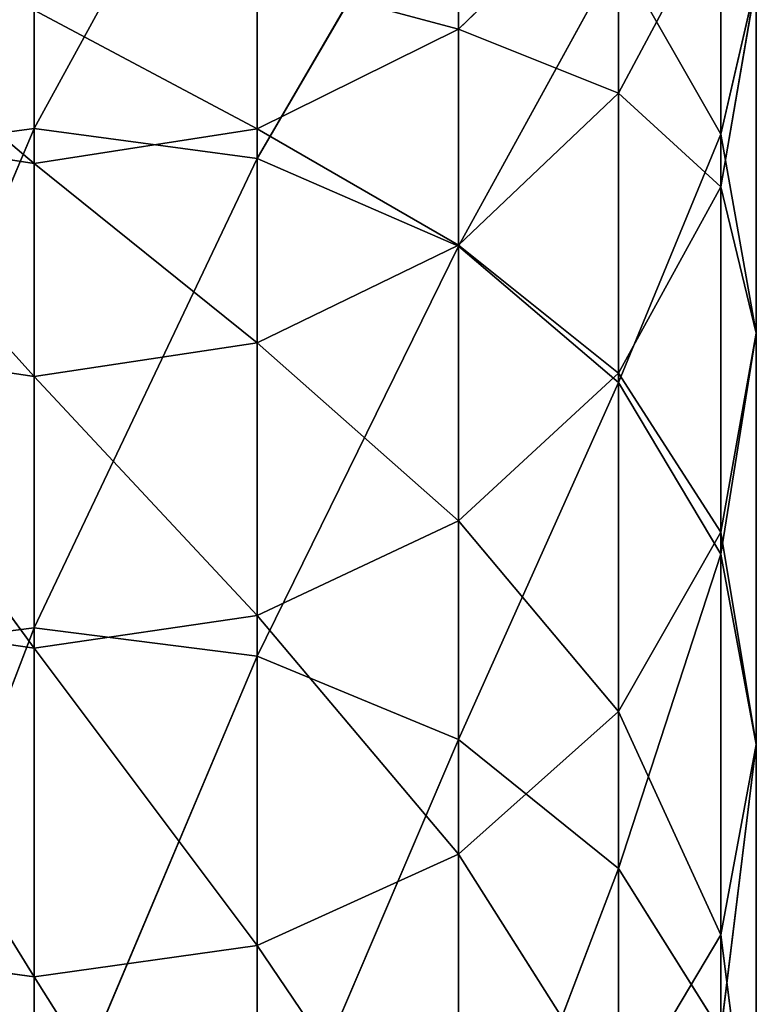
# Model space of a CAD drawing. Extents: x 659 to 1111, y 0 to 289.
# Tile 113 of 208: x 885.22 to 889.96, y 135.16 to 141.5. Entities that reach past the tile are written whole.
import ezdxf

# ---------------------------------------------------------------- set-up
doc = ezdxf.new("R2010")
doc.units = 0
doc.header["$LTSCALE"] = 25.4
doc.layers.get('0').update_dxf_attribs({"color": 13, "linetype": 'CONTINUOUS'})

# ---------------------------------------------------------------- blocks, each defined once
blk = doc.blocks.new('GIOTTO-LED-S-8168_STL')
at = {"color": 44}
for p, q in [((229.7915, 107.7173, 151.35), (228.3546, 112.3926, 154.7461)), ((229.7915, 107.7173, 151.35), (228.3546, 112.3926, 154.7461)), ((228.3546, 107.8511, 151.1659), (228.3546, 112.3926, 154.7461)), ((228.3546, 107.8511, 151.1659), (228.3546, 112.3926, 154.7461)), ((228.3546, 107.8511, 151.1659), (226.9176, 112.2448, 154.9192)), ((228.3546, 107.8511, 151.1659), (226.9176, 112.2448, 154.9192)), ((231.0878, 107.3291, 151.8844), (229.7915, 112.2448, 154.9192)), ((231.0878, 107.3291, 151.8844), (229.7915, 112.2448, 154.9192)), ((229.7915, 107.7173, 151.35), (229.7915, 112.2448, 154.9192)), ((229.7915, 107.7173, 151.35), (229.7915, 112.2448, 154.9192)), ((231.0878, 107.3291, 151.8844), (231.0878, 111.8158, 155.4214)), ((231.0878, 111.8158, 155.4214), (232.1165, 106.7244, 152.7166)), ((231.0878, 111.8158, 155.4214), (232.1165, 106.7244, 152.7166)), ((231.0878, 107.3291, 151.8844), (231.0878, 111.8158, 155.4214)), ((232.1165, 106.7244, 152.7166), (232.1165, 111.1477, 156.2036)), ((232.1165, 106.7244, 152.7166), (232.1165, 111.1477, 156.2036)), ((228.3546, 107.8511, 151.1659), (226.9176, 107.7173, 151.35)), ((228.3546, 107.8511, 151.1659), (226.9176, 107.7173, 151.35)), ((229.7915, 107.7173, 151.35), (228.3546, 107.8511, 151.1659)), ((229.7915, 107.7173, 151.35), (228.3546, 107.8511, 151.1659)), ((229.7915, 102.9238, 148.1471), (228.3546, 107.8511, 151.1659)), ((229.7915, 102.9238, 148.1471), (228.3546, 107.8511, 151.1659)), ((228.3546, 103.0427, 147.953), (228.3546, 107.8511, 151.1659)), ((228.3546, 103.0427, 147.953), (228.3546, 107.8511, 151.1659)), ((228.3546, 103.0427, 147.953), (226.9176, 107.7173, 151.35)), ((228.3546, 103.0427, 147.953), (226.9176, 107.7173, 151.35)), ((231.0878, 107.3291, 151.8844), (229.7915, 107.7173, 151.35)), ((231.0878, 107.3291, 151.8844), (229.7915, 107.7173, 151.35)), ((231.0878, 102.5787, 148.7103), (229.7915, 107.7173, 151.35)), ((231.0878, 102.5787, 148.7103), (229.7915, 107.7173, 151.35)), ((229.7915, 102.9238, 148.1471), (229.7915, 107.7173, 151.35)), ((229.7915, 102.9238, 148.1471), (229.7915, 107.7173, 151.35)), ((231.0878, 102.5787, 148.7103), (231.0878, 107.3291, 151.8844)), ((231.0878, 107.3291, 151.8844), (232.1165, 102.0412, 149.5874)), ((231.0878, 107.3291, 151.8844), (232.1165, 102.0412, 149.5874)), ((231.0878, 107.3291, 151.8844), (232.1165, 106.7244, 152.7166)), ((231.0878, 107.3291, 151.8844), (232.1165, 106.7244, 152.7166)), ((231.0878, 102.5787, 148.7103), (231.0878, 107.3291, 151.8844)), ((232.777, 105.9625, 153.7653), (232.1165, 106.7244, 152.7166)), ((232.777, 105.9625, 153.7653), (232.1165, 106.7244, 152.7166)), ((232.777, 101.3639, 150.6926), (232.1165, 106.7244, 152.7166)), ((232.777, 101.3639, 150.6926), (232.1165, 106.7244, 152.7166)), ((232.1165, 102.0412, 149.5874), (232.1165, 106.7244, 152.7166)), ((232.1165, 102.0412, 149.5874), (232.1165, 106.7244, 152.7166)), ((233.0046, 100.6131, 151.9178), (232.777, 105.9625, 153.7653)), ((233.0046, 100.6131, 151.9178), (232.777, 105.9625, 153.7653)), ((232.777, 101.3639, 150.6926), (232.777, 105.9625, 153.7653)), ((232.777, 101.3639, 150.6926), (232.777, 105.9625, 153.7653)), ((233.0046, 105.1179, 154.9278), (232.777, 99.8623, 153.143)), ((233.0046, 105.1179, 154.9278), (232.777, 99.8623, 153.143)), ((233.0046, 100.6131, 151.9178), (233.0046, 105.1179, 154.9278)), ((233.0046, 100.6131, 151.9178), (233.0046, 105.1179, 154.9278)), ((232.777, 99.8623, 153.143), (232.777, 104.2733, 156.0903)), ((232.777, 99.8623, 153.143), (232.777, 104.2733, 156.0903)), ((228.3546, 103.0427, 147.953), (226.9176, 102.9238, 148.1471)), ((228.3546, 103.0427, 147.953), (226.9176, 102.9238, 148.1471)), ((229.7915, 102.9238, 148.1471), (228.3546, 103.0427, 147.953)), ((229.7915, 102.9238, 148.1471), (228.3546, 103.0427, 147.953)), ((229.7915, 97.8938, 145.3302), (228.3546, 103.0427, 147.953)), ((229.7915, 97.8938, 145.3302), (228.3546, 103.0427, 147.953)), ((228.3546, 97.9971, 145.1274), (228.3546, 103.0427, 147.953)), ((228.3546, 97.9971, 145.1274), (228.3546, 103.0427, 147.953)), ((231.0878, 102.5787, 148.7103), (229.7915, 102.9238, 148.1471)), ((231.0878, 102.5787, 148.7103), (229.7915, 102.9238, 148.1471)), ((231.0878, 97.5939, 145.9186), (229.7915, 102.9238, 148.1471)), ((231.0878, 97.5939, 145.9186), (229.7915, 102.9238, 148.1471)), ((229.7915, 97.8938, 145.3302), (229.7915, 102.9238, 148.1471)), ((229.7915, 97.8938, 145.3302), (229.7915, 102.9238, 148.1471)), ((231.0878, 97.5939, 145.9186), (231.0878, 102.5787, 148.7103)), ((231.0878, 102.5787, 148.7103), (232.1165, 97.1269, 146.8353)), ((231.0878, 102.5787, 148.7103), (232.1165, 97.1269, 146.8353)), ((231.0878, 102.5787, 148.7103), (232.1165, 102.0412, 149.5874)), ((231.0878, 102.5787, 148.7103), (232.1165, 102.0412, 149.5874)), ((231.0878, 97.5939, 145.9186), (231.0878, 102.5787, 148.7103)), ((232.777, 101.3639, 150.6926), (232.1165, 102.0412, 149.5874)), ((232.777, 101.3639, 150.6926), (232.1165, 102.0412, 149.5874)), ((232.777, 96.5384, 147.9902), (232.1165, 102.0412, 149.5874)), ((232.777, 96.5384, 147.9902), (232.1165, 102.0412, 149.5874)), ((232.1165, 97.1269, 146.8353), (232.1165, 102.0412, 149.5874)), ((232.1165, 97.1269, 146.8353), (232.1165, 102.0412, 149.5874)), ((233.0046, 100.6131, 151.9178), (232.777, 101.3639, 150.6926)), ((233.0046, 100.6131, 151.9178), (232.777, 101.3639, 150.6926)), ((233.0046, 95.8861, 149.2706), (232.777, 101.3639, 150.6926)), ((233.0046, 95.8861, 149.2706), (232.777, 101.3639, 150.6926)), ((232.777, 96.5384, 147.9902), (232.777, 101.3639, 150.6926)), ((232.777, 96.5384, 147.9902), (232.777, 101.3639, 150.6926)), ((233.0046, 100.6131, 151.9178), (232.777, 95.2337, 150.5509)), ((233.0046, 100.6131, 151.9178), (232.777, 95.2337, 150.5509)), ((233.0046, 100.6131, 151.9178), (232.777, 99.8623, 153.143)), ((233.0046, 100.6131, 151.9178), (232.777, 99.8623, 153.143)), ((233.0046, 95.8861, 149.2706), (233.0046, 100.6131, 151.9178)), ((233.0046, 95.8861, 149.2706), (233.0046, 100.6131, 151.9178)), ((232.1165, 99.185, 154.2483), (232.777, 99.8623, 153.143)), ((232.1165, 99.185, 154.2483), (232.777, 99.8623, 153.143)), ((232.1165, 94.6452, 151.7058), (232.777, 99.8623, 153.143)), ((232.1165, 94.6452, 151.7058), (232.777, 99.8623, 153.143)), ((232.777, 95.2337, 150.5509), (232.777, 99.8623, 153.143)), ((232.777, 95.2337, 150.5509), (232.777, 99.8623, 153.143)), ((232.1165, 99.185, 154.2483), (231.0878, 94.1782, 152.6225)), ((232.1165, 99.185, 154.2483), (231.0878, 94.1782, 152.6225)), ((232.1165, 94.6452, 151.7058), (232.1165, 99.185, 154.2483)), ((232.1165, 94.6452, 151.7058), (232.1165, 99.185, 154.2483)), ((229.7915, 93.8783, 153.211), (231.0878, 98.6475, 155.1254)), ((229.7915, 93.8783, 153.211), (231.0878, 98.6475, 155.1254)), ((231.0878, 94.1782, 152.6225), (231.0878, 98.6475, 155.1254)), ((231.0878, 94.1782, 152.6225), (231.0878, 98.6475, 155.1254)), ((228.3546, 93.775, 153.4137), (229.7915, 98.3024, 155.6886)), ((228.3546, 93.775, 153.4137), (229.7915, 98.3024, 155.6886)), ((229.7915, 93.8783, 153.211), (229.7915, 98.3024, 155.6886)), ((229.7915, 93.8783, 153.211), (229.7915, 98.3024, 155.6886)), ((228.3546, 98.1835, 155.8826), (228.3546, 93.775, 153.4137)), ((228.3546, 98.1835, 155.8826), (228.3546, 93.775, 153.4137)), ((232.777, 96.5384, 147.9902), (232.1165, 97.1269, 146.8353)), ((232.777, 96.5384, 147.9902), (232.1165, 97.1269, 146.8353)), ((233.0046, 95.8861, 149.2706), (232.777, 96.5384, 147.9902)), ((233.0046, 95.8861, 149.2706), (232.777, 96.5384, 147.9902)), ((233.0046, 90.9659, 147.0023), (232.777, 96.5384, 147.9902)), ((233.0046, 90.9659, 147.0023), (232.777, 96.5384, 147.9902)), ((232.777, 91.5158, 145.6748), (232.777, 96.5384, 147.9902)), ((232.777, 91.5158, 145.6748), (232.777, 96.5384, 147.9902)), ((233.0046, 95.8861, 149.2706), (232.777, 90.416, 148.3299)), ((233.0046, 95.8861, 149.2706), (232.777, 90.416, 148.3299)), ((233.0046, 95.8861, 149.2706), (232.777, 95.2337, 150.5509)), ((233.0046, 95.8861, 149.2706), (232.777, 95.2337, 150.5509)), ((233.0046, 90.9659, 147.0023), (233.0046, 95.8861, 149.2706)), ((233.0046, 90.9659, 147.0023), (233.0046, 95.8861, 149.2706)), ((232.1165, 94.6452, 151.7058), (232.777, 95.2337, 150.5509)), ((232.1165, 94.6452, 151.7058), (232.777, 95.2337, 150.5509)), ((232.1165, 89.9199, 149.5275), (232.777, 95.2337, 150.5509)), ((232.1165, 89.9199, 149.5275), (232.777, 95.2337, 150.5509)), ((232.777, 90.416, 148.3299), (232.777, 95.2337, 150.5509)), ((232.777, 90.416, 148.3299), (232.777, 95.2337, 150.5509)), ((232.1165, 94.6452, 151.7058), (231.0878, 89.5262, 150.4779)), ((232.1165, 94.6452, 151.7058), (231.0878, 89.5262, 150.4779)), ((232.1165, 94.6452, 151.7058), (231.0878, 94.1782, 152.6225)), ((232.1165, 94.6452, 151.7058), (231.0878, 94.1782, 152.6225)), ((232.1165, 89.9199, 149.5275), (232.1165, 94.6452, 151.7058)), ((232.1165, 89.9199, 149.5275), (232.1165, 94.6452, 151.7058)), ((229.7915, 93.8783, 153.211), (231.0878, 94.1782, 152.6225)), ((229.7915, 93.8783, 153.211), (231.0878, 94.1782, 152.6225)), ((229.7915, 89.2735, 151.0881), (231.0878, 94.1782, 152.6225)), ((229.7915, 89.2735, 151.0881), (231.0878, 94.1782, 152.6225)), ((231.0878, 89.5262, 150.4779), (231.0878, 94.1782, 152.6225)), ((231.0878, 89.5262, 150.4779), (231.0878, 94.1782, 152.6225)), ((226.9176, 93.8783, 153.211), (228.3546, 93.775, 153.4137)), ((226.9176, 93.8783, 153.211), (228.3546, 93.775, 153.4137)), ((228.3546, 93.775, 153.4137), (229.7915, 93.8783, 153.211)), ((228.3546, 93.775, 153.4137), (229.7915, 93.8783, 153.211)), ((228.3546, 89.1864, 151.2984), (229.7915, 93.8783, 153.211)), ((228.3546, 89.1864, 151.2984), (229.7915, 93.8783, 153.211)), ((229.7915, 89.2735, 151.0881), (229.7915, 93.8783, 153.211)), ((229.7915, 89.2735, 151.0881), (229.7915, 93.8783, 153.211)), ((226.9176, 89.2735, 151.0881), (228.3546, 93.775, 153.4137)), ((226.9176, 89.2735, 151.0881), (228.3546, 93.775, 153.4137)), ((228.3546, 93.775, 153.4137), (228.3546, 89.1864, 151.2984)), ((228.3546, 93.775, 153.4137), (228.3546, 89.1864, 151.2984)), ((233.0046, 90.9659, 147.0023), (232.777, 90.416, 148.3299)), ((233.0046, 90.9659, 147.0023), (232.777, 90.416, 148.3299)), ((232.1165, 89.9199, 149.5275), (232.777, 90.416, 148.3299)), ((232.1165, 89.9199, 149.5275), (232.777, 90.416, 148.3299)), ((232.1165, 85.0383, 147.7265), (232.777, 90.416, 148.3299)), ((232.1165, 85.0383, 147.7265), (232.777, 90.416, 148.3299)), ((232.777, 85.4389, 146.4937), (232.777, 90.416, 148.3299)), ((232.777, 85.4389, 146.4937), (232.777, 90.416, 148.3299)), ((232.1165, 89.9199, 149.5275), (231.0878, 84.7204, 148.7049)), ((232.1165, 89.9199, 149.5275), (231.0878, 84.7204, 148.7049)), ((232.1165, 89.9199, 149.5275), (231.0878, 89.5262, 150.4779)), ((232.1165, 89.9199, 149.5275), (231.0878, 89.5262, 150.4779)), ((232.1165, 85.0383, 147.7265), (232.1165, 89.9199, 149.5275)), ((232.1165, 85.0383, 147.7265), (232.1165, 89.9199, 149.5275)), ((229.7915, 89.2735, 151.0881), (231.0878, 89.5262, 150.4779)), ((229.7915, 89.2735, 151.0881), (231.0878, 89.5262, 150.4779)), ((229.7915, 84.5163, 149.3331), (231.0878, 89.5262, 150.4779)), ((229.7915, 84.5163, 149.3331), (231.0878, 89.5262, 150.4779)), ((231.0878, 84.7204, 148.7049), (231.0878, 89.5262, 150.4779)), ((231.0878, 84.7204, 148.7049), (231.0878, 89.5262, 150.4779)), ((226.9176, 89.2735, 151.0881), (228.3546, 89.1864, 151.2984)), ((226.9176, 89.2735, 151.0881), (228.3546, 89.1864, 151.2984)), ((228.3546, 89.1864, 151.2984), (229.7915, 89.2735, 151.0881)), ((228.3546, 89.1864, 151.2984), (229.7915, 89.2735, 151.0881)), ((228.3546, 84.446, 149.5495), (229.7915, 89.2735, 151.0881)), ((228.3546, 84.446, 149.5495), (229.7915, 89.2735, 151.0881)), ((229.7915, 84.5163, 149.3331), (229.7915, 89.2735, 151.0881)), ((229.7915, 84.5163, 149.3331), (229.7915, 89.2735, 151.0881)), ((226.9176, 84.5163, 149.3331), (228.3546, 89.1864, 151.2984)), ((226.9176, 84.5163, 149.3331), (228.3546, 89.1864, 151.2984)), ((228.3546, 89.1864, 151.2984), (228.3546, 84.446, 149.5495)), ((228.3546, 89.1864, 151.2984), (228.3546, 84.446, 149.5495)), ((232.1165, 85.0383, 147.7265), (232.777, 85.4389, 146.4937)), ((232.1165, 85.0383, 147.7265), (232.777, 85.4389, 146.4937)), ((232.1165, 85.0383, 147.7265), (231.0878, 79.7902, 147.3145)), ((232.1165, 85.0383, 147.7265), (231.0878, 79.7902, 147.3145)), ((232.1165, 85.0383, 147.7265), (231.0878, 84.7204, 148.7049)), ((232.1165, 85.0383, 147.7265), (231.0878, 84.7204, 148.7049)), ((232.1165, 80.0304, 146.3142), (232.1165, 85.0383, 147.7265)), ((232.1165, 80.0304, 146.3142), (232.1165, 85.0383, 147.7265)), ((229.7915, 84.5163, 149.3331), (231.0878, 84.7204, 148.7049)), ((229.7915, 84.5163, 149.3331), (231.0878, 84.7204, 148.7049)), ((229.7915, 79.636, 147.9567), (231.0878, 84.7204, 148.7049)), ((229.7915, 79.636, 147.9567), (231.0878, 84.7204, 148.7049)), ((231.0878, 79.7902, 147.3145), (231.0878, 84.7204, 148.7049)), ((231.0878, 79.7902, 147.3145), (231.0878, 84.7204, 148.7049)), ((226.9176, 84.5163, 149.3331), (228.3546, 84.446, 149.5495)), ((226.9176, 84.5163, 149.3331), (228.3546, 84.446, 149.5495)), ((228.3546, 84.446, 149.5495), (229.7915, 84.5163, 149.3331)), ((228.3546, 84.446, 149.5495), (229.7915, 84.5163, 149.3331)), ((228.3546, 79.5829, 148.178), (229.7915, 84.5163, 149.3331)), ((228.3546, 79.5829, 148.178), (229.7915, 84.5163, 149.3331)), ((229.7915, 79.636, 147.9567), (229.7915, 84.5163, 149.3331)), ((229.7915, 79.636, 147.9567), (229.7915, 84.5163, 149.3331)), ((226.9176, 79.636, 147.9567), (228.3546, 84.446, 149.5495)), ((226.9176, 79.636, 147.9567), (228.3546, 84.446, 149.5495)), ((228.3546, 84.446, 149.5495), (228.3546, 79.5829, 148.178)), ((228.3546, 84.446, 149.5495), (228.3546, 79.5829, 148.178)), ((232.1165, 80.0304, 146.3142), (231.0878, 79.7902, 147.3145)), ((232.1165, 80.0304, 146.3142), (231.0878, 79.7902, 147.3145)), ((229.7915, 79.636, 147.9567), (231.0878, 79.7902, 147.3145)), ((229.7915, 79.636, 147.9567), (231.0878, 79.7902, 147.3145)), ((229.7915, 74.6629, 146.9675), (231.0878, 79.7902, 147.3145)), ((229.7915, 74.6629, 146.9675), (231.0878, 79.7902, 147.3145)), ((231.0878, 74.7662, 146.3151), (231.0878, 79.7902, 147.3145)), ((231.0878, 74.7662, 146.3151), (231.0878, 79.7902, 147.3145)), ((226.9176, 79.636, 147.9567), (228.3546, 79.5829, 148.178)), ((226.9176, 79.636, 147.9567), (228.3546, 79.5829, 148.178)), ((226.9176, 74.6629, 146.9675), (228.3546, 79.5829, 148.178)), ((226.9176, 74.6629, 146.9675), (228.3546, 79.5829, 148.178)), ((228.3546, 79.5829, 148.178), (229.7915, 79.636, 147.9567)), ((228.3546, 79.5829, 148.178), (229.7915, 79.636, 147.9567)), ((228.3546, 74.6273, 147.1923), (229.7915, 79.636, 147.9567)), ((228.3546, 74.6273, 147.1923), (229.7915, 79.636, 147.9567)), ((228.3546, 79.5829, 148.178), (228.3546, 74.6273, 147.1923)), ((228.3546, 79.5829, 148.178), (228.3546, 74.6273, 147.1923)), ((229.7915, 74.6629, 146.9675), (229.7915, 79.636, 147.9567)), ((229.7915, 74.6629, 146.9675), (229.7915, 79.636, 147.9567))]:
    blk.add_line(p, q, dxfattribs=at)
mesh = blk.add_polyface(dxfattribs=at)
corners = [(228.3546, 107.8511, 151.1659), (226.9176, 112.2448, 154.9192), (228.3546, 112.3926, 154.7461)]
mesh.append_faces([[corners[k] for k in face] for face in [(0, 1, 2)]], dxfattribs={"color": 44})
mesh = blk.add_polyface(dxfattribs=at)
corners = [(229.7915, 107.7173, 151.35), (228.3546, 112.3926, 154.7461), (229.7915, 112.2448, 154.9192)]
mesh.append_faces([[corners[k] for k in face] for face in [(0, 1, 2)]], dxfattribs={"color": 44})
mesh = blk.add_polyface(dxfattribs=at)
corners = [(229.7915, 107.7173, 151.35), (228.3546, 107.8511, 151.1659), (228.3546, 112.3926, 154.7461)]
mesh.append_faces([[corners[k] for k in face] for face in [(0, 1, 2)]], dxfattribs={"color": 44})
mesh = blk.add_polyface(dxfattribs=at)
corners = [(228.3546, 107.8511, 151.1659), (226.9176, 107.7173, 151.35), (226.9176, 112.2448, 154.9192)]
mesh.append_faces([[corners[k] for k in face] for face in [(0, 1, 2)]], dxfattribs={"color": 44})
mesh = blk.add_polyface(dxfattribs=at)
corners = [(231.0878, 107.3291, 151.8844), (229.7915, 112.2448, 154.9192), (231.0878, 111.8158, 155.4214)]
mesh.append_faces([[corners[k] for k in face] for face in [(0, 1, 2)]], dxfattribs={"color": 44})
mesh = blk.add_polyface(dxfattribs=at)
corners = [(231.0878, 107.3291, 151.8844), (229.7915, 107.7173, 151.35), (229.7915, 112.2448, 154.9192)]
mesh.append_faces([[corners[k] for k in face] for face in [(0, 1, 2)]], dxfattribs={"color": 44})
mesh = blk.add_polyface(dxfattribs=at)
corners = [(231.0878, 111.8158, 155.4214), (232.1165, 106.7244, 152.7166), (231.0878, 107.3291, 151.8844)]
mesh.append_faces([[corners[k] for k in face] for face in [(0, 1, 2)]], dxfattribs={"color": 44})
mesh = blk.add_polyface(dxfattribs=at)
corners = [(231.0878, 111.8158, 155.4214), (232.1165, 111.1477, 156.2036), (232.1165, 106.7244, 152.7166)]
mesh.append_faces([[corners[k] for k in face] for face in [(0, 1, 2)]], dxfattribs={"color": 44})
mesh = blk.add_polyface(dxfattribs=at)
corners = [(232.1165, 111.1477, 156.2036), (232.777, 105.9625, 153.7653), (232.1165, 106.7244, 152.7166)]
mesh.append_faces([[corners[k] for k in face] for face in [(0, 1, 2)]], dxfattribs={"color": 44})
mesh = blk.add_polyface(dxfattribs=at)
corners = [(228.3546, 103.0427, 147.953), (226.9176, 107.7173, 151.35), (228.3546, 107.8511, 151.1659)]
mesh.append_faces([[corners[k] for k in face] for face in [(0, 1, 2)]], dxfattribs={"color": 44})
mesh = blk.add_polyface(dxfattribs=at)
corners = [(229.7915, 102.9238, 148.1471), (228.3546, 107.8511, 151.1659), (229.7915, 107.7173, 151.35)]
mesh.append_faces([[corners[k] for k in face] for face in [(0, 1, 2)]], dxfattribs={"color": 44})
mesh = blk.add_polyface(dxfattribs=at)
corners = [(229.7915, 102.9238, 148.1471), (228.3546, 103.0427, 147.953), (228.3546, 107.8511, 151.1659)]
mesh.append_faces([[corners[k] for k in face] for face in [(0, 1, 2)]], dxfattribs={"color": 44})
mesh = blk.add_polyface(dxfattribs=at)
corners = [(228.3546, 103.0427, 147.953), (226.9176, 102.9238, 148.1471), (226.9176, 107.7173, 151.35)]
mesh.append_faces([[corners[k] for k in face] for face in [(0, 1, 2)]], dxfattribs={"color": 44})
mesh = blk.add_polyface(dxfattribs=at)
corners = [(231.0878, 102.5787, 148.7103), (229.7915, 107.7173, 151.35), (231.0878, 107.3291, 151.8844)]
mesh.append_faces([[corners[k] for k in face] for face in [(0, 1, 2)]], dxfattribs={"color": 44})
mesh = blk.add_polyface(dxfattribs=at)
corners = [(231.0878, 102.5787, 148.7103), (229.7915, 102.9238, 148.1471), (229.7915, 107.7173, 151.35)]
mesh.append_faces([[corners[k] for k in face] for face in [(0, 1, 2)]], dxfattribs={"color": 44})
mesh = blk.add_polyface(dxfattribs=at)
corners = [(231.0878, 107.3291, 151.8844), (232.1165, 102.0412, 149.5874), (231.0878, 102.5787, 148.7103)]
mesh.append_faces([[corners[k] for k in face] for face in [(0, 1, 2)]], dxfattribs={"color": 44})
mesh = blk.add_polyface(dxfattribs=at)
corners = [(231.0878, 107.3291, 151.8844), (232.1165, 106.7244, 152.7166), (232.1165, 102.0412, 149.5874)]
mesh.append_faces([[corners[k] for k in face] for face in [(0, 1, 2)]], dxfattribs={"color": 44})
mesh = blk.add_polyface(dxfattribs=at)
corners = [(232.1165, 106.7244, 152.7166), (232.777, 105.9625, 153.7653), (232.777, 101.3639, 150.6926)]
mesh.append_faces([[corners[k] for k in face] for face in [(0, 1, 2)]], dxfattribs={"color": 44})
mesh = blk.add_polyface(dxfattribs=at)
corners = [(232.1165, 106.7244, 152.7166), (232.777, 101.3639, 150.6926), (232.1165, 102.0412, 149.5874)]
mesh.append_faces([[corners[k] for k in face] for face in [(0, 1, 2)]], dxfattribs={"color": 44})
mesh = blk.add_polyface(dxfattribs=at)
corners = [(232.777, 105.9625, 153.7653), (233.0046, 105.1179, 154.9278), (233.0046, 100.6131, 151.9178)]
mesh.append_faces([[corners[k] for k in face] for face in [(0, 1, 2)]], dxfattribs={"color": 44})
mesh = blk.add_polyface(dxfattribs=at)
corners = [(232.777, 105.9625, 153.7653), (233.0046, 100.6131, 151.9178), (232.777, 101.3639, 150.6926)]
mesh.append_faces([[corners[k] for k in face] for face in [(0, 1, 2)]], dxfattribs={"color": 44})
mesh = blk.add_polyface(dxfattribs=at)
corners = [(233.0046, 105.1179, 154.9278), (232.777, 99.8623, 153.143), (233.0046, 100.6131, 151.9178)]
mesh.append_faces([[corners[k] for k in face] for face in [(0, 1, 2)]], dxfattribs={"color": 44})
mesh = blk.add_polyface(dxfattribs=at)
corners = [(233.0046, 105.1179, 154.9278), (232.777, 104.2733, 156.0903), (232.777, 99.8623, 153.143)]
mesh.append_faces([[corners[k] for k in face] for face in [(0, 1, 2)]], dxfattribs={"color": 44})
mesh = blk.add_polyface(dxfattribs=at)
corners = [(232.777, 104.2733, 156.0903), (232.1165, 99.185, 154.2483), (232.777, 99.8623, 153.143)]
mesh.append_faces([[corners[k] for k in face] for face in [(0, 1, 2)]], dxfattribs={"color": 44})
mesh = blk.add_polyface(dxfattribs=at)
corners = [(228.3546, 97.9971, 145.1274), (226.9176, 102.9238, 148.1471), (228.3546, 103.0427, 147.953)]
mesh.append_faces([[corners[k] for k in face] for face in [(0, 1, 2)]], dxfattribs={"color": 44})
mesh = blk.add_polyface(dxfattribs=at)
corners = [(229.7915, 97.8938, 145.3302), (228.3546, 103.0427, 147.953), (229.7915, 102.9238, 148.1471)]
mesh.append_faces([[corners[k] for k in face] for face in [(0, 1, 2)]], dxfattribs={"color": 44})
mesh = blk.add_polyface(dxfattribs=at)
corners = [(229.7915, 97.8938, 145.3302), (228.3546, 97.9971, 145.1274), (228.3546, 103.0427, 147.953)]
mesh.append_faces([[corners[k] for k in face] for face in [(0, 1, 2)]], dxfattribs={"color": 44})
mesh = blk.add_polyface(dxfattribs=at)
corners = [(228.3546, 97.9971, 145.1274), (226.9176, 97.8938, 145.3302), (226.9176, 102.9238, 148.1471)]
mesh.append_faces([[corners[k] for k in face] for face in [(0, 1, 2)]], dxfattribs={"color": 44})
mesh = blk.add_polyface(dxfattribs=at)
corners = [(231.0878, 97.5939, 145.9186), (229.7915, 102.9238, 148.1471), (231.0878, 102.5787, 148.7103)]
mesh.append_faces([[corners[k] for k in face] for face in [(0, 1, 2)]], dxfattribs={"color": 44})
mesh = blk.add_polyface(dxfattribs=at)
corners = [(231.0878, 97.5939, 145.9186), (229.7915, 97.8938, 145.3302), (229.7915, 102.9238, 148.1471)]
mesh.append_faces([[corners[k] for k in face] for face in [(0, 1, 2)]], dxfattribs={"color": 44})
mesh = blk.add_polyface(dxfattribs=at)
corners = [(231.0878, 102.5787, 148.7103), (232.1165, 97.1269, 146.8353), (231.0878, 97.5939, 145.9186)]
mesh.append_faces([[corners[k] for k in face] for face in [(0, 1, 2)]], dxfattribs={"color": 44})
mesh = blk.add_polyface(dxfattribs=at)
corners = [(231.0878, 102.5787, 148.7103), (232.1165, 102.0412, 149.5874), (232.1165, 97.1269, 146.8353)]
mesh.append_faces([[corners[k] for k in face] for face in [(0, 1, 2)]], dxfattribs={"color": 44})
mesh = blk.add_polyface(dxfattribs=at)
corners = [(232.1165, 102.0412, 149.5874), (232.777, 101.3639, 150.6926), (232.777, 96.5384, 147.9902)]
mesh.append_faces([[corners[k] for k in face] for face in [(0, 1, 2)]], dxfattribs={"color": 44})
mesh = blk.add_polyface(dxfattribs=at)
corners = [(232.1165, 102.0412, 149.5874), (232.777, 96.5384, 147.9902), (232.1165, 97.1269, 146.8353)]
mesh.append_faces([[corners[k] for k in face] for face in [(0, 1, 2)]], dxfattribs={"color": 44})
mesh = blk.add_polyface(dxfattribs=at)
corners = [(232.777, 101.3639, 150.6926), (233.0046, 100.6131, 151.9178), (233.0046, 95.8861, 149.2706)]
mesh.append_faces([[corners[k] for k in face] for face in [(0, 1, 2)]], dxfattribs={"color": 44})
mesh = blk.add_polyface(dxfattribs=at)
corners = [(232.777, 101.3639, 150.6926), (233.0046, 95.8861, 149.2706), (232.777, 96.5384, 147.9902)]
mesh.append_faces([[corners[k] for k in face] for face in [(0, 1, 2)]], dxfattribs={"color": 44})
mesh = blk.add_polyface(dxfattribs=at)
corners = [(233.0046, 100.6131, 151.9178), (232.777, 95.2337, 150.5509), (233.0046, 95.8861, 149.2706)]
mesh.append_faces([[corners[k] for k in face] for face in [(0, 1, 2)]], dxfattribs={"color": 44})
mesh = blk.add_polyface(dxfattribs=at)
corners = [(233.0046, 100.6131, 151.9178), (232.777, 99.8623, 153.143), (232.777, 95.2337, 150.5509)]
mesh.append_faces([[corners[k] for k in face] for face in [(0, 1, 2)]], dxfattribs={"color": 44})
mesh = blk.add_polyface(dxfattribs=at)
corners = [(232.777, 99.8623, 153.143), (232.1165, 99.185, 154.2483), (232.1165, 94.6452, 151.7058)]
mesh.append_faces([[corners[k] for k in face] for face in [(0, 1, 2)]], dxfattribs={"color": 44})
mesh = blk.add_polyface(dxfattribs=at)
corners = [(232.777, 99.8623, 153.143), (232.1165, 94.6452, 151.7058), (232.777, 95.2337, 150.5509)]
mesh.append_faces([[corners[k] for k in face] for face in [(0, 1, 2)]], dxfattribs={"color": 44})
mesh = blk.add_polyface(dxfattribs=at)
corners = [(232.1165, 99.185, 154.2483), (231.0878, 94.1782, 152.6225), (232.1165, 94.6452, 151.7058)]
mesh.append_faces([[corners[k] for k in face] for face in [(0, 1, 2)]], dxfattribs={"color": 44})
mesh = blk.add_polyface(dxfattribs=at)
corners = [(232.1165, 99.185, 154.2483), (231.0878, 98.6475, 155.1254), (231.0878, 94.1782, 152.6225)]
mesh.append_faces([[corners[k] for k in face] for face in [(0, 1, 2)]], dxfattribs={"color": 44})
mesh = blk.add_polyface(dxfattribs=at)
corners = [(231.0878, 98.6475, 155.1254), (229.7915, 98.3024, 155.6886), (229.7915, 93.8783, 153.211)]
mesh.append_faces([[corners[k] for k in face] for face in [(0, 1, 2)]], dxfattribs={"color": 44})
mesh = blk.add_polyface(dxfattribs=at)
corners = [(231.0878, 98.6475, 155.1254), (229.7915, 93.8783, 153.211), (231.0878, 94.1782, 152.6225)]
mesh.append_faces([[corners[k] for k in face] for face in [(0, 1, 2)]], dxfattribs={"color": 44})
mesh = blk.add_polyface(dxfattribs=at)
corners = [(228.3546, 98.1835, 155.8826), (226.9176, 98.3024, 155.6886), (226.9176, 93.8783, 153.211)]
mesh.append_faces([[corners[k] for k in face] for face in [(0, 1, 2)]], dxfattribs={"color": 44})
mesh = blk.add_polyface(dxfattribs=at)
corners = [(229.7915, 98.3024, 155.6886), (228.3546, 98.1835, 155.8826), (228.3546, 93.775, 153.4137)]
mesh.append_faces([[corners[k] for k in face] for face in [(0, 1, 2)]], dxfattribs={"color": 44})
mesh = blk.add_polyface(dxfattribs=at)
corners = [(229.7915, 98.3024, 155.6886), (228.3546, 93.775, 153.4137), (229.7915, 93.8783, 153.211)]
mesh.append_faces([[corners[k] for k in face] for face in [(0, 1, 2)]], dxfattribs={"color": 44})
mesh = blk.add_polyface(dxfattribs=at)
corners = [(228.3546, 98.1835, 155.8826), (226.9176, 93.8783, 153.211), (228.3546, 93.775, 153.4137)]
mesh.append_faces([[corners[k] for k in face] for face in [(0, 1, 2)]], dxfattribs={"color": 44})
mesh = blk.add_polyface(dxfattribs=at)
corners = [(232.1165, 97.1269, 146.8353), (232.777, 96.5384, 147.9902), (232.777, 91.5158, 145.6748)]
mesh.append_faces([[corners[k] for k in face] for face in [(0, 1, 2)]], dxfattribs={"color": 44})
mesh = blk.add_polyface(dxfattribs=at)
corners = [(232.777, 96.5384, 147.9902), (233.0046, 95.8861, 149.2706), (233.0046, 90.9659, 147.0023)]
mesh.append_faces([[corners[k] for k in face] for face in [(0, 1, 2)]], dxfattribs={"color": 44})
mesh = blk.add_polyface(dxfattribs=at)
corners = [(232.777, 96.5384, 147.9902), (233.0046, 90.9659, 147.0023), (232.777, 91.5158, 145.6748)]
mesh.append_faces([[corners[k] for k in face] for face in [(0, 1, 2)]], dxfattribs={"color": 44})
mesh = blk.add_polyface(dxfattribs=at)
corners = [(233.0046, 95.8861, 149.2706), (232.777, 90.416, 148.3299), (233.0046, 90.9659, 147.0023)]
mesh.append_faces([[corners[k] for k in face] for face in [(0, 1, 2)]], dxfattribs={"color": 44})
mesh = blk.add_polyface(dxfattribs=at)
corners = [(233.0046, 95.8861, 149.2706), (232.777, 95.2337, 150.5509), (232.777, 90.416, 148.3299)]
mesh.append_faces([[corners[k] for k in face] for face in [(0, 1, 2)]], dxfattribs={"color": 44})
mesh = blk.add_polyface(dxfattribs=at)
corners = [(232.777, 95.2337, 150.5509), (232.1165, 94.6452, 151.7058), (232.1165, 89.9199, 149.5275)]
mesh.append_faces([[corners[k] for k in face] for face in [(0, 1, 2)]], dxfattribs={"color": 44})
mesh = blk.add_polyface(dxfattribs=at)
corners = [(232.777, 95.2337, 150.5509), (232.1165, 89.9199, 149.5275), (232.777, 90.416, 148.3299)]
mesh.append_faces([[corners[k] for k in face] for face in [(0, 1, 2)]], dxfattribs={"color": 44})
mesh = blk.add_polyface(dxfattribs=at)
corners = [(232.1165, 94.6452, 151.7058), (231.0878, 89.5262, 150.4779), (232.1165, 89.9199, 149.5275)]
mesh.append_faces([[corners[k] for k in face] for face in [(0, 1, 2)]], dxfattribs={"color": 44})
mesh = blk.add_polyface(dxfattribs=at)
corners = [(232.1165, 94.6452, 151.7058), (231.0878, 94.1782, 152.6225), (231.0878, 89.5262, 150.4779)]
mesh.append_faces([[corners[k] for k in face] for face in [(0, 1, 2)]], dxfattribs={"color": 44})
mesh = blk.add_polyface(dxfattribs=at)
corners = [(231.0878, 94.1782, 152.6225), (229.7915, 93.8783, 153.211), (229.7915, 89.2735, 151.0881)]
mesh.append_faces([[corners[k] for k in face] for face in [(0, 1, 2)]], dxfattribs={"color": 44})
mesh = blk.add_polyface(dxfattribs=at)
corners = [(231.0878, 94.1782, 152.6225), (229.7915, 89.2735, 151.0881), (231.0878, 89.5262, 150.4779)]
mesh.append_faces([[corners[k] for k in face] for face in [(0, 1, 2)]], dxfattribs={"color": 44})
mesh = blk.add_polyface(dxfattribs=at)
corners = [(228.3546, 93.775, 153.4137), (226.9176, 93.8783, 153.211), (226.9176, 89.2735, 151.0881)]
mesh.append_faces([[corners[k] for k in face] for face in [(0, 1, 2)]], dxfattribs={"color": 44})
mesh = blk.add_polyface(dxfattribs=at)
corners = [(229.7915, 93.8783, 153.211), (228.3546, 93.775, 153.4137), (228.3546, 89.1864, 151.2984)]
mesh.append_faces([[corners[k] for k in face] for face in [(0, 1, 2)]], dxfattribs={"color": 44})
mesh = blk.add_polyface(dxfattribs=at)
corners = [(229.7915, 93.8783, 153.211), (228.3546, 89.1864, 151.2984), (229.7915, 89.2735, 151.0881)]
mesh.append_faces([[corners[k] for k in face] for face in [(0, 1, 2)]], dxfattribs={"color": 44})
mesh = blk.add_polyface(dxfattribs=at)
corners = [(228.3546, 93.775, 153.4137), (226.9176, 89.2735, 151.0881), (228.3546, 89.1864, 151.2984)]
mesh.append_faces([[corners[k] for k in face] for face in [(0, 1, 2)]], dxfattribs={"color": 44})
mesh = blk.add_polyface(dxfattribs=at)
corners = [(233.0046, 90.9659, 147.0023), (232.777, 90.416, 148.3299), (232.777, 85.4389, 146.4937)]
mesh.append_faces([[corners[k] for k in face] for face in [(0, 1, 2)]], dxfattribs={"color": 44})
mesh = blk.add_polyface(dxfattribs=at)
corners = [(232.777, 90.416, 148.3299), (232.1165, 89.9199, 149.5275), (232.1165, 85.0383, 147.7265)]
mesh.append_faces([[corners[k] for k in face] for face in [(0, 1, 2)]], dxfattribs={"color": 44})
mesh = blk.add_polyface(dxfattribs=at)
corners = [(232.777, 90.416, 148.3299), (232.1165, 85.0383, 147.7265), (232.777, 85.4389, 146.4937)]
mesh.append_faces([[corners[k] for k in face] for face in [(0, 1, 2)]], dxfattribs={"color": 44})
mesh = blk.add_polyface(dxfattribs=at)
corners = [(232.1165, 89.9199, 149.5275), (231.0878, 84.7204, 148.7049), (232.1165, 85.0383, 147.7265)]
mesh.append_faces([[corners[k] for k in face] for face in [(0, 1, 2)]], dxfattribs={"color": 44})
mesh = blk.add_polyface(dxfattribs=at)
corners = [(232.1165, 89.9199, 149.5275), (231.0878, 89.5262, 150.4779), (231.0878, 84.7204, 148.7049)]
mesh.append_faces([[corners[k] for k in face] for face in [(0, 1, 2)]], dxfattribs={"color": 44})
mesh = blk.add_polyface(dxfattribs=at)
corners = [(231.0878, 89.5262, 150.4779), (229.7915, 89.2735, 151.0881), (229.7915, 84.5163, 149.3331)]
mesh.append_faces([[corners[k] for k in face] for face in [(0, 1, 2)]], dxfattribs={"color": 44})
mesh = blk.add_polyface(dxfattribs=at)
corners = [(231.0878, 89.5262, 150.4779), (229.7915, 84.5163, 149.3331), (231.0878, 84.7204, 148.7049)]
mesh.append_faces([[corners[k] for k in face] for face in [(0, 1, 2)]], dxfattribs={"color": 44})
mesh = blk.add_polyface(dxfattribs=at)
corners = [(228.3546, 89.1864, 151.2984), (226.9176, 89.2735, 151.0881), (226.9176, 84.5163, 149.3331)]
mesh.append_faces([[corners[k] for k in face] for face in [(0, 1, 2)]], dxfattribs={"color": 44})
mesh = blk.add_polyface(dxfattribs=at)
corners = [(229.7915, 89.2735, 151.0881), (228.3546, 89.1864, 151.2984), (228.3546, 84.446, 149.5495)]
mesh.append_faces([[corners[k] for k in face] for face in [(0, 1, 2)]], dxfattribs={"color": 44})
mesh = blk.add_polyface(dxfattribs=at)
corners = [(229.7915, 89.2735, 151.0881), (228.3546, 84.446, 149.5495), (229.7915, 84.5163, 149.3331)]
mesh.append_faces([[corners[k] for k in face] for face in [(0, 1, 2)]], dxfattribs={"color": 44})
mesh = blk.add_polyface(dxfattribs=at)
corners = [(228.3546, 89.1864, 151.2984), (226.9176, 84.5163, 149.3331), (228.3546, 84.446, 149.5495)]
mesh.append_faces([[corners[k] for k in face] for face in [(0, 1, 2)]], dxfattribs={"color": 44})
mesh = blk.add_polyface(dxfattribs=at)
corners = [(232.777, 85.4389, 146.4937), (232.1165, 85.0383, 147.7265), (232.1165, 80.0304, 146.3142)]
mesh.append_faces([[corners[k] for k in face] for face in [(0, 1, 2)]], dxfattribs={"color": 44})
mesh = blk.add_polyface(dxfattribs=at)
corners = [(232.1165, 85.0383, 147.7265), (231.0878, 79.7902, 147.3145), (232.1165, 80.0304, 146.3142)]
mesh.append_faces([[corners[k] for k in face] for face in [(0, 1, 2)]], dxfattribs={"color": 44})
mesh = blk.add_polyface(dxfattribs=at)
corners = [(232.1165, 85.0383, 147.7265), (231.0878, 84.7204, 148.7049), (231.0878, 79.7902, 147.3145)]
mesh.append_faces([[corners[k] for k in face] for face in [(0, 1, 2)]], dxfattribs={"color": 44})
mesh = blk.add_polyface(dxfattribs=at)
corners = [(231.0878, 84.7204, 148.7049), (229.7915, 84.5163, 149.3331), (229.7915, 79.636, 147.9567)]
mesh.append_faces([[corners[k] for k in face] for face in [(0, 1, 2)]], dxfattribs={"color": 44})
mesh = blk.add_polyface(dxfattribs=at)
corners = [(231.0878, 84.7204, 148.7049), (229.7915, 79.636, 147.9567), (231.0878, 79.7902, 147.3145)]
mesh.append_faces([[corners[k] for k in face] for face in [(0, 1, 2)]], dxfattribs={"color": 44})
mesh = blk.add_polyface(dxfattribs=at)
corners = [(228.3546, 84.446, 149.5495), (226.9176, 84.5163, 149.3331), (226.9176, 79.636, 147.9567)]
mesh.append_faces([[corners[k] for k in face] for face in [(0, 1, 2)]], dxfattribs={"color": 44})
mesh = blk.add_polyface(dxfattribs=at)
corners = [(229.7915, 84.5163, 149.3331), (228.3546, 84.446, 149.5495), (228.3546, 79.5829, 148.178)]
mesh.append_faces([[corners[k] for k in face] for face in [(0, 1, 2)]], dxfattribs={"color": 44})
mesh = blk.add_polyface(dxfattribs=at)
corners = [(229.7915, 84.5163, 149.3331), (228.3546, 79.5829, 148.178), (229.7915, 79.636, 147.9567)]
mesh.append_faces([[corners[k] for k in face] for face in [(0, 1, 2)]], dxfattribs={"color": 44})
mesh = blk.add_polyface(dxfattribs=at)
corners = [(228.3546, 84.446, 149.5495), (226.9176, 79.636, 147.9567), (228.3546, 79.5829, 148.178)]
mesh.append_faces([[corners[k] for k in face] for face in [(0, 1, 2)]], dxfattribs={"color": 44})
mesh = blk.add_polyface(dxfattribs=at)
corners = [(232.1165, 80.0304, 146.3142), (231.0878, 79.7902, 147.3145), (231.0878, 74.7662, 146.3151)]
mesh.append_faces([[corners[k] for k in face] for face in [(0, 1, 2)]], dxfattribs={"color": 44})
mesh = blk.add_polyface(dxfattribs=at)
corners = [(231.0878, 79.7902, 147.3145), (229.7915, 79.636, 147.9567), (229.7915, 74.6629, 146.9675)]
mesh.append_faces([[corners[k] for k in face] for face in [(0, 1, 2)]], dxfattribs={"color": 44})
mesh = blk.add_polyface(dxfattribs=at)
corners = [(231.0878, 79.7902, 147.3145), (229.7915, 74.6629, 146.9675), (231.0878, 74.7662, 146.3151)]
mesh.append_faces([[corners[k] for k in face] for face in [(0, 1, 2)]], dxfattribs={"color": 44})
mesh = blk.add_polyface(dxfattribs=at)
corners = [(228.3546, 79.5829, 148.178), (226.9176, 79.636, 147.9567), (226.9176, 74.6629, 146.9675)]
mesh.append_faces([[corners[k] for k in face] for face in [(0, 1, 2)]], dxfattribs={"color": 44})
mesh = blk.add_polyface(dxfattribs=at)
corners = [(228.3546, 79.5829, 148.178), (226.9176, 74.6629, 146.9675), (228.3546, 74.6273, 147.1923)]
mesh.append_faces([[corners[k] for k in face] for face in [(0, 1, 2)]], dxfattribs={"color": 44})
mesh = blk.add_polyface(dxfattribs=at)
corners = [(229.7915, 79.636, 147.9567), (228.3546, 79.5829, 148.178), (228.3546, 74.6273, 147.1923)]
mesh.append_faces([[corners[k] for k in face] for face in [(0, 1, 2)]], dxfattribs={"color": 44})
mesh = blk.add_polyface(dxfattribs=at)
corners = [(229.7915, 79.636, 147.9567), (228.3546, 74.6273, 147.1923), (229.7915, 74.6629, 146.9675)]
mesh.append_faces([[corners[k] for k in face] for face in [(0, 1, 2)]], dxfattribs={"color": 44})

msp = doc.modelspace()

# ---------------------------------------------------------------- block references
at = {"color": 0, "extrusion": (0, -1, -5.27356e-16)}
msp.add_blockref('GIOTTO-LED-S-8168_STL', (656.9536, 1175.6515, -288.75), dxfattribs=at)

doc.saveas('drawing.dxf')
